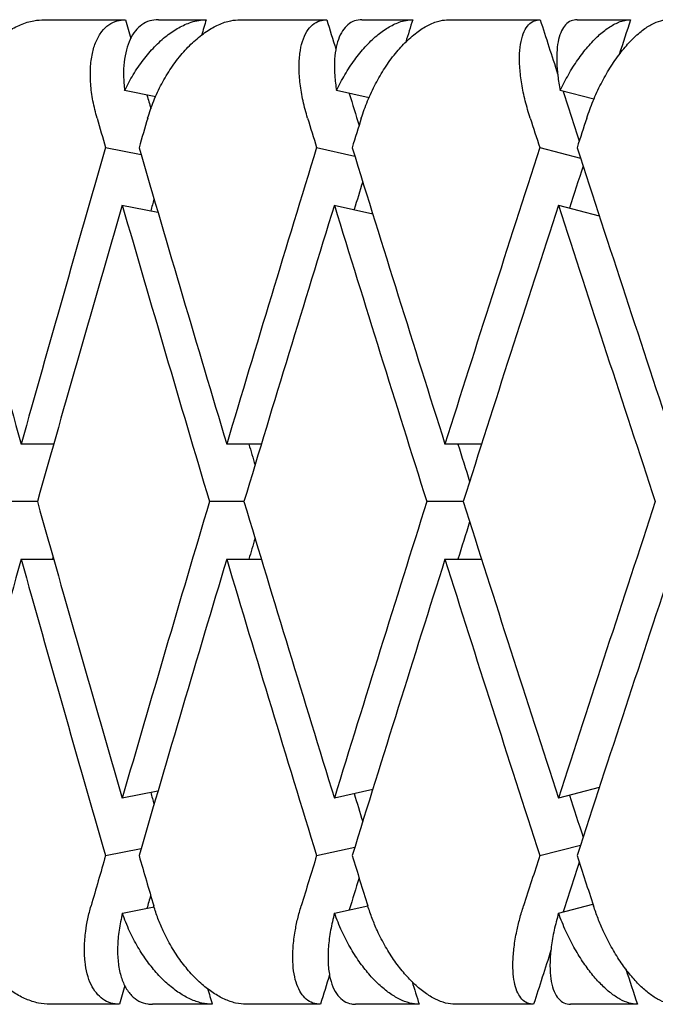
# Model space of a CAD drawing. Header units: millimetres. Extents: x 8 to 740, y 12 to 985.
# Tile 51 of 62: x 601.4 to 604.63, y 572.48 to 577.48. Entities that reach past the tile are written whole.
import ezdxf

# ---------------------------------------------------------------- set-up
doc = ezdxf.new("R2010")
doc.units = ezdxf.units.MM

msp = doc.modelspace()

# ---------------------------------------------------------------- linework, layer by layer
at = {"color": 7, "linetype": 'Continuous', "lineweight": 30}
for p, q in [((601.5291, 577.4774), (601.9411, 577.4774)), ((602.1088, 577.4774), (602.3515, 577.4774)), ((602.524, 577.4774), (602.9642, 577.4774)), ((603.1428, 577.4774), (603.4005, 577.4774)), ((603.5833, 577.4774), (604.0482, 577.4774)), ((604.2362, 577.4774), (604.5071, 577.4774)), ((602.0952, 577.0865), (601.9375, 577.1175)), ((603.1786, 577.0806), (603.0133, 577.1175)), ((604.3206, 577.0731), (604.1496, 577.1175)), ((601.8405, 576.8276), (602.0208, 576.7921)), ((602.9125, 576.8276), (603.1063, 576.7843)), ((604.0457, 576.8276), (604.2528, 576.7738)), ((601.9236, 576.5355), (602.1068, 576.4994)), ((603.001, 576.5355), (603.1975, 576.4917)), ((604.1404, 576.5351), (604.3483, 576.4812)), ((601.5774, 575.3223), (601.4119, 575.3223)), ((602.6322, 575.3223), (602.4557, 575.3223)), ((603.7501, 575.3223), (603.5643, 575.3223)), ((601.4942, 575.0299), (601.3302, 575.0299)), ((602.5435, 575.0299), (602.3683, 575.0299)), ((603.657, 575.0299), (603.472, 575.0299)), ((601.4119, 574.7375), (601.5769, 574.7375)), ((602.4557, 574.7375), (602.6318, 574.7375)), ((603.5643, 574.7375), (603.7501, 574.7375)), ((602.1065, 573.5604), (601.9253, 573.5247)), ((603.1972, 573.5681), (603.0025, 573.5247)), ((604.3483, 573.5786), (604.1404, 573.5247)), ((601.8405, 573.2323), (602.0208, 573.2678)), ((602.9125, 573.2323), (603.1063, 573.2755)), ((604.0457, 573.2323), (604.2528, 573.286)), ((601.9261, 572.9401), (602.0871, 572.9718)), ((603.0033, 572.9401), (603.1721, 572.9778)), ((604.141, 572.9401), (604.316, 572.9855)), ((601.9112, 572.4774), (601.5582, 572.4774)), ((602.3824, 572.4774), (602.0786, 572.4774)), ((602.9323, 572.4774), (602.5552, 572.4774)), ((603.4332, 572.4774), (603.1106, 572.4774)), ((604.0146, 572.4774), (603.6163, 572.4774)), ((604.5414, 572.4774), (604.2024, 572.4774))]:
    msp.add_line(p, q, dxfattribs=at)
for centre, major_axis, ratio, start_param, end_param in [((610.972, 575.0299), (-12.3495, 39.7685), 0.191074, 1.450057, 1.45245), ((610.972, 575.0299), (11.676, 39.7583), 0.216249, 1.572744, 1.574747), ((610.972, 575.0299), (-12.9277, 39.7812), 0.165076, 1.455729, 1.459514), ((610.972, 575.0299), (12.3495, 39.7685), 0.191074, 1.568588, 1.571451), ((610.972, 575.0299), (-13.4128, 39.7951), 0.13843, 1.462699, 1.469604), ((610.972, 575.0299), (12.9277, 39.7812), 0.165076, 1.562916, 1.567376), ((610.972, 575.0299), (-12.9277, 39.7812), 0.165076, 1.465142, 1.469227), ((610.972, 575.0299), (-13.4128, 39.7951), 0.13843, 1.471848, 1.47819), ((610.972, 575.0299), (-12.3495, 39.7685), 0.191074, 1.459665, 1.461431), ((610.972, 575.0299), (-12.7753, 41.1398), 0.191074, 1.464258, 1.467898), ((610.972, 574.4452), (12.0787, 41.1293), 0.216249, 1.572735, 1.576382), ((610.972, 575.0299), (-13.3735, 41.153), 0.165076, 1.46993, 1.47357), ((610.972, 574.4452), (12.7753, 41.1398), 0.191074, 1.568579, 1.572226), ((610.972, 575.0299), (-13.8753, 41.1674), 0.13843, 1.4769, 1.48054), ((610.972, 574.4452), (13.3735, 41.153), 0.165076, 1.562907, 1.566553), ((610.972, 575.6147), (-12.0787, 41.1293), 0.216249, 1.477944, 1.514469), ((610.972, 575.0299), (12.0787, 41.1293), 0.216249, 1.590585, 1.627123), ((610.972, 575.6147), (-12.7753, 41.1398), 0.191074, 1.482101, 1.518625), ((610.972, 575.0299), (12.7753, 41.1398), 0.191074, 1.586429, 1.622967), ((610.972, 575.6147), (-13.3735, 41.153), 0.165076, 1.487773, 1.524298), ((610.972, 575.0299), (13.3735, 41.153), 0.165076, 1.580756, 1.617295), ((610.972, 575.6147), (-13.8753, 41.1674), 0.13843, 1.494743, 1.531268), ((610.972, 575.0299), (12.9277, 39.7812), 0.165076, 1.581599, 1.586966), ((610.972, 575.0299), (12.3495, 39.7685), 0.191074, 1.589263, 1.592833), ((610.972, 575.0299), (11.676, 39.7583), 0.216249, 1.595641, 1.59714), ((610.972, 574.4452), (12.0787, 41.1293), 0.216249, 1.583486, 1.620029), ((610.972, 575.0299), (-12.7753, 41.1398), 0.191074, 1.475002, 1.511531), ((610.972, 574.4452), (12.7753, 41.1398), 0.191074, 1.57933, 1.615872), ((610.972, 575.0299), (-13.3735, 41.153), 0.165076, 1.480674, 1.517203), ((610.972, 574.4452), (13.3735, 41.153), 0.165076, 1.573655, 1.6102), ((610.972, 575.0299), (-13.8753, 41.1674), 0.13843, 1.487641, 1.524173), ((610.972, 575.0299), (-12.3495, 39.7685), 0.191074, 1.504192, 1.506861), ((610.972, 575.0299), (-12.9277, 39.7812), 0.165076, 1.509864, 1.514628), ((610.972, 575.6147), (-12.0787, 41.1293), 0.216249, 1.521564, 1.558109), ((610.972, 575.0299), (12.7753, 41.1398), 0.191074, 1.630062, 1.666594), ((610.972, 575.6147), (-12.7753, 41.1398), 0.191074, 1.52572, 1.562265), ((610.972, 575.0299), (13.3735, 41.153), 0.165076, 1.62439, 1.660922), ((610.972, 575.6147), (-13.3735, 41.153), 0.165076, 1.531392, 1.567938), ((610.972, 575.0299), (13.8753, 41.1674), 0.13843, 1.61742, 1.653952), ((610.972, 575.0299), (12.9277, 39.7812), 0.165076, 1.626964, 1.631729), ((610.972, 575.0299), (12.3495, 39.7685), 0.191074, 1.634736, 1.637401), ((610.972, 574.4452), (12.0787, 41.1293), 0.216249, 1.627123, 1.663648), ((610.972, 575.0299), (-12.0787, 41.1293), 0.216249, 1.514469, 1.551008), ((610.972, 575.0299), (11.676, 39.7583), 0.216249, 1.641261, 1.641557), ((610.972, 574.4452), (12.7753, 41.1398), 0.191074, 1.622967, 1.659492), ((610.972, 575.0299), (-12.7753, 41.1398), 0.191074, 1.518625, 1.555164), ((610.972, 574.4452), (13.3735, 41.153), 0.165076, 1.617295, 1.65382), ((610.972, 575.0299), (-13.3735, 41.153), 0.165076, 1.524298, 1.560836), ((610.972, 574.4452), (13.8753, 41.1674), 0.13843, 1.610325, 1.64685), ((610.972, 575.0299), (-11.676, 39.7583), 0.216249, 1.544453, 1.545951), ((610.972, 575.0299), (-12.3495, 39.7685), 0.191074, 1.54876, 1.55233), ((610.972, 575.0299), (-12.9277, 39.7812), 0.165076, 1.554627, 1.559993), ((610.972, 575.0299), (12.7753, 41.1398), 0.191074, 1.673695, 1.679886), ((610.972, 575.6147), (-12.0787, 41.1293), 0.216249, 1.565211, 1.571411), ((610.972, 575.0299), (13.3735, 41.153), 0.165076, 1.668023, 1.674214), ((610.972, 575.6147), (-12.7753, 41.1398), 0.191074, 1.569367, 1.575567), ((610.972, 575.0299), (13.8753, 41.1674), 0.13843, 1.661053, 1.667244), ((610.972, 575.6147), (-13.3735, 41.153), 0.165076, 1.575039, 1.58124), ((610.972, 575.0299), (13.4128, 39.7951), 0.13843, 1.663403, 1.669744), ((610.972, 575.0299), (12.9277, 39.7812), 0.165076, 1.672366, 1.67645), ((610.972, 575.0299), (12.3495, 39.7685), 0.191074, 1.680264, 1.681928), ((610.972, 575.0299), (13.4128, 39.7951), 0.13843, 1.674635, 1.681535), ((610.972, 575.0299), (-12.9277, 39.7812), 0.165076, 1.576808, 1.581319), ((610.972, 575.0299), (12.9277, 39.7812), 0.165076, 1.684729, 1.688505), ((610.972, 575.0299), (12.3495, 39.7685), 0.191074, 1.691796, 1.694178), ((610.972, 575.0299), (-11.676, 39.7583), 0.216249, 1.569491, 1.57149), ((610.972, 575.0299), (-12.3495, 39.7685), 0.191074, 1.572746, 1.575647)]:
    msp.add_ellipse(centre, major_axis=major_axis, ratio=ratio, start_param=start_param, end_param=end_param, dxfattribs=at)
for points, knots in [([(601.0371, 576.9774), (601.0462, 577.0067), (601.0646, 577.0662), (601.1054, 577.1522), (601.1552, 577.2337), (601.2124, 577.3064), (601.2761, 577.3694), (601.3422, 577.4188), (601.41, 577.4541), (601.4727, 577.4741), (601.5117, 577.4764), (601.5291, 577.4774)], [0, 0, 0, 0, 0.114606, 0.23252, 0.347132, 0.465168, 0.577786, 0.694016, 0.800844, 0.911181, 1, 1, 1, 1]), ([(601.7973, 576.9774), (601.7897, 577.0067), (601.7743, 577.066), (601.7636, 577.1519), (601.7623, 577.2334), (601.7716, 577.3061), (601.791, 577.369), (601.8193, 577.4183), (601.856, 577.4536), (601.8966, 577.4739), (601.9272, 577.4763), (601.9411, 577.4774)], [0, 0, 0, 0, 0.1145416, 0.23238, 0.3469304, 0.4649256, 0.5771225, 0.6929312, 0.7991817, 0.9089106, 1, 1, 1, 1]), ([(602.1088, 577.4774), (602.0938, 577.4761), (602.0634, 577.4736), (602.0242, 577.4534), (601.9906, 577.4218), (601.9641, 577.3789), (601.9448, 577.3252), (601.9338, 577.2628), (601.9304, 577.1932), (601.9351, 577.1429), (601.9375, 577.1175)], [0, 0, 0, 0, 0.121172, 0.245978, 0.367117, 0.49156, 0.616821, 0.745339, 0.871171, 1, 1, 1, 1]), ([(601.9375, 577.1175), (601.9514, 577.1446), (601.9797, 577.1997), (602.0314, 577.2746), (602.089, 577.3419), (602.1497, 577.3969), (602.2127, 577.4392), (602.2674, 577.4634), (602.3141, 577.4755), (602.339, 577.4768), (602.3515, 577.4774)], [0, 0, 0, 0, 0.1376282, 0.2791513, 0.4168174, 0.5587839, 0.6910424, 0.8276344, 0.9131954, 1, 1, 1, 1]), ([(602.0544, 576.9774), (602.064, 577.0067), (602.0834, 577.0662), (602.1244, 577.1522), (602.1732, 577.2337), (602.2285, 577.3064), (602.2892, 577.3694), (602.3516, 577.4188), (602.4148, 577.4541), (602.4726, 577.4741), (602.5082, 577.4764), (602.524, 577.4774)], [0, 0, 0, 0, 0.1146065, 0.2325198, 0.3471316, 0.4651683, 0.577786, 0.6940158, 0.8008443, 0.911181, 1, 1, 1, 1]), ([(602.8665, 576.9774), (602.8583, 577.0067), (602.8416, 577.066), (602.8275, 577.1519), (602.8218, 577.2334), (602.8259, 577.3061), (602.8393, 577.369), (602.8613, 577.4183), (602.8913, 577.4536), (602.9256, 577.4739), (602.9521, 577.4763), (602.9642, 577.4774)], [0, 0, 0, 0, 0.1145416, 0.23238, 0.3469304, 0.4649256, 0.5771225, 0.6929312, 0.7991817, 0.9089106, 1, 1, 1, 1]), ([(603.1428, 577.4774), (603.1297, 577.4761), (603.1033, 577.4736), (603.0703, 577.4534), (603.0428, 577.4218), (603.022, 577.3789), (603.0082, 577.3252), (603.002, 577.2628), (603.0029, 577.1932), (603.0098, 577.1429), (603.0133, 577.1175)], [0, 0, 0, 0, 0.121172, 0.245978, 0.367117, 0.49156, 0.616821, 0.745339, 0.871171, 1, 1, 1, 1]), ([(603.0133, 577.1175), (603.0271, 577.1446), (603.055, 577.1997), (603.1048, 577.2746), (603.1595, 577.3419), (603.2165, 577.3969), (603.2747, 577.4392), (603.3247, 577.4634), (603.367, 577.4755), (603.3893, 577.4768), (603.4005, 577.4774)], [0, 0, 0, 0, 0.137628, 0.279151, 0.416817, 0.558784, 0.691042, 0.827634, 0.913195, 1, 1, 1, 1]), ([(603.1396, 576.9774), (603.1495, 577.0067), (603.1698, 577.0662), (603.2106, 577.1522), (603.2583, 577.2337), (603.3111, 577.3064), (603.3685, 577.3694), (603.4265, 577.4188), (603.4847, 577.4541), (603.5373, 577.4741), (603.5691, 577.4764), (603.5833, 577.4774)], [0, 0, 0, 0, 0.1146065, 0.2325198, 0.3471316, 0.4651683, 0.577786, 0.6940158, 0.8008443, 0.911181, 1, 1, 1, 1]), ([(603.9974, 576.9774), (603.9886, 577.0067), (603.9707, 577.066), (603.9533, 577.1519), (603.9434, 577.2334), (603.9422, 577.3061), (603.9496, 577.369), (603.965, 577.4183), (603.9881, 577.4536), (604.0158, 577.4739), (604.0381, 577.4763), (604.0482, 577.4774)], [0, 0, 0, 0, 0.114542, 0.23238, 0.34693, 0.464926, 0.577123, 0.692931, 0.799182, 0.908911, 1, 1, 1, 1]), ([(604.2362, 577.4774), (604.2253, 577.4761), (604.2032, 577.4736), (604.1765, 577.4534), (604.1553, 577.4218), (604.1405, 577.3789), (604.1322, 577.3252), (604.1309, 577.2628), (604.1361, 577.1932), (604.1451, 577.1429), (604.1496, 577.1175)], [0, 0, 0, 0, 0.121172, 0.245978, 0.367117, 0.49156, 0.616821, 0.745339, 0.871171, 1, 1, 1, 1]), ([(604.1496, 577.1175), (604.1632, 577.1446), (604.1906, 577.1997), (604.2382, 577.2746), (604.2895, 577.3419), (604.3422, 577.3969), (604.3953, 577.4392), (604.4403, 577.4634), (604.4778, 577.4755), (604.4973, 577.4768), (604.5071, 577.4774)], [0, 0, 0, 0, 0.137628, 0.279151, 0.416817, 0.558784, 0.691042, 0.827634, 0.913195, 1, 1, 1, 1]), ([(604.2843, 576.9774), (604.2946, 577.0067), (604.3156, 577.0662), (604.3559, 577.1522), (604.402, 577.2337), (604.4521, 577.3064), (604.5055, 577.3694), (604.5589, 577.4188), (604.6115, 577.4541), (604.6585, 577.4741), (604.6864, 577.4764), (604.6988, 577.4774)], [0, 0, 0, 0, 0.114606, 0.23252, 0.347132, 0.465168, 0.577786, 0.694016, 0.800844, 0.911181, 1, 1, 1, 1]), ([(601.5582, 572.4774), (601.5387, 572.4787), (601.4991, 572.4812), (601.4375, 572.5018), (601.3757, 572.5337), (601.3154, 572.5772), (601.2572, 572.6315), (601.2026, 572.696), (601.153, 572.7697), (601.1143, 572.8433), (601.0851, 572.9134), (601.0723, 572.9559), (601.0658, 572.9774)], [0, 0, 0, 0, 0.099346, 0.201688, 0.301, 0.402993, 0.506234, 0.612154, 0.721444, 0.833657, 0.916225, 1, 1, 1, 1]), ([(601.9112, 572.4774), (601.8961, 572.4787), (601.8654, 572.4812), (601.826, 572.5016), (601.7923, 572.5334), (601.7656, 572.5766), (601.7461, 572.6306), (601.7346, 572.6946), (601.7318, 572.7677), (601.7377, 572.8414), (601.7497, 572.912), (601.7612, 572.9555), (601.767, 572.9774)], [0, 0, 0, 0, 0.099032, 0.201043, 0.300045, 0.401731, 0.504401, 0.609736, 0.718397, 0.82995, 0.914331, 1, 1, 1, 1]), ([(602.5552, 572.4774), (602.5374, 572.4787), (602.5013, 572.4812), (602.4444, 572.5018), (602.3868, 572.5337), (602.3301, 572.5772), (602.2747, 572.6315), (602.2222, 572.696), (602.1738, 572.7697), (602.1353, 572.8433), (602.1056, 572.9134), (602.0921, 572.9559), (602.0852, 572.9774)], [0, 0, 0, 0, 0.0993463, 0.2016876, 0.3010003, 0.4029927, 0.5062342, 0.6121536, 0.7214436, 0.8336571, 0.9162255, 1, 1, 1, 1]), ([(602.9323, 572.4774), (602.9192, 572.4787), (602.8926, 572.4812), (602.8594, 572.5016), (602.8318, 572.5334), (602.8109, 572.5766), (602.7969, 572.6306), (602.7904, 572.6946), (602.7919, 572.7677), (602.8012, 572.8414), (602.8155, 572.912), (602.828, 572.9555), (602.8343, 572.9774)], [0, 0, 0, 0, 0.099032, 0.201043, 0.300045, 0.401731, 0.504401, 0.609736, 0.718397, 0.82995, 0.914331, 1, 1, 1, 1]), ([(603.6163, 572.4774), (603.6004, 572.4787), (603.568, 572.4812), (603.5162, 572.5018), (603.4632, 572.5337), (603.4105, 572.5772), (603.3584, 572.6315), (603.3084, 572.696), (603.2615, 572.7697), (603.2235, 572.8433), (603.1936, 572.9134), (603.1794, 572.9559), (603.1723, 572.9774)], [0, 0, 0, 0, 0.099346, 0.201688, 0.301, 0.402993, 0.506234, 0.612154, 0.721444, 0.833657, 0.916225, 1, 1, 1, 1]), ([(604.0146, 572.4774), (604.0036, 572.4787), (603.9813, 572.4812), (603.9545, 572.5016), (603.9332, 572.5334), (603.9183, 572.5766), (603.9099, 572.6306), (603.9085, 572.6946), (603.9144, 572.7677), (603.9269, 572.8414), (603.9435, 572.912), (603.9568, 572.9555), (603.9635, 572.9774)], [0, 0, 0, 0, 0.099032, 0.201043, 0.300045, 0.401731, 0.504401, 0.609736, 0.718397, 0.82995, 0.914331, 1, 1, 1, 1]), ([(604.7334, 572.4774), (604.7194, 572.4787), (604.6911, 572.4812), (604.6448, 572.5018), (604.5968, 572.5337), (604.5484, 572.5772), (604.5, 572.6315), (604.4528, 572.696), (604.4079, 572.7697), (604.3707, 572.8433), (604.3408, 572.9134), (604.326, 572.9559), (604.3186, 572.9774)], [0, 0, 0, 0, 0.099346, 0.201688, 0.301, 0.402993, 0.506234, 0.612154, 0.721444, 0.833657, 0.916225, 1, 1, 1, 1]), ([(601.9261, 572.9401), (601.9198, 572.9112), (601.907, 572.8526), (601.9002, 572.769), (601.903, 572.6906), (601.9161, 572.6221), (601.9392, 572.5643), (601.9705, 572.5208), (602.0095, 572.4914), (602.0463, 572.4788), (602.0707, 572.4777), (602.0786, 572.4774)], [0, 0, 0, 0, 0.119854, 0.243135, 0.363008, 0.486545, 0.60299, 0.72322, 0.833004, 0.946354, 1, 1, 1, 1]), ([(602.3824, 572.4774), (602.3647, 572.4787), (602.3288, 572.4812), (602.2721, 572.5016), (602.2148, 572.5334), (602.1584, 572.5766), (602.1035, 572.6306), (602.0514, 572.6946), (602.0035, 572.7678), (601.9597, 572.8502), (601.9376, 572.9093), (601.9261, 572.9401)], [0, 0, 0, 0, 0.104109, 0.21135, 0.315427, 0.422327, 0.53026, 0.640996, 0.755227, 0.8725, 1, 1, 1, 1]), ([(603.0033, 572.9401), (602.9962, 572.9112), (602.9818, 572.8526), (602.9712, 572.769), (602.9693, 572.6906), (602.9769, 572.6221), (602.9938, 572.5643), (603.0187, 572.5208), (603.0511, 572.4914), (603.0825, 572.4788), (603.1037, 572.4777), (603.1106, 572.4774)], [0, 0, 0, 0, 0.1198541, 0.2431354, 0.3630084, 0.4865449, 0.6029901, 0.7232198, 0.833004, 0.9463541, 1, 1, 1, 1]), ([(603.4332, 572.4774), (603.4174, 572.4787), (603.3852, 572.4812), (603.3337, 572.5016), (603.281, 572.5334), (603.2285, 572.5766), (603.1768, 572.6306), (603.1271, 572.6946), (603.0808, 572.7678), (603.0377, 572.8502), (603.015, 572.9093), (603.0033, 572.9401)], [0, 0, 0, 0, 0.104109, 0.21135, 0.315427, 0.422327, 0.53026, 0.640996, 0.755227, 0.8725, 1, 1, 1, 1]), ([(604.141, 572.9401), (604.1332, 572.9112), (604.1173, 572.8526), (604.1031, 572.769), (604.0965, 572.6906), (604.0986, 572.6221), (604.1092, 572.5643), (604.1275, 572.5208), (604.153, 572.4914), (604.1788, 572.4788), (604.1966, 572.4777), (604.2024, 572.4774)], [0, 0, 0, 0, 0.119854, 0.243135, 0.363008, 0.486545, 0.60299, 0.72322, 0.833004, 0.946354, 1, 1, 1, 1]), ([(604.5414, 572.4774), (604.5276, 572.4787), (604.4994, 572.4812), (604.4533, 572.5016), (604.4056, 572.5334), (604.3575, 572.5766), (604.3095, 572.6306), (604.2626, 572.6946), (604.2182, 572.7678), (604.176, 572.8502), (604.153, 572.9093), (604.141, 572.9401)], [0, 0, 0, 0, 0.104109, 0.21135, 0.315427, 0.422327, 0.53026, 0.640996, 0.755227, 0.8725, 1, 1, 1, 1])]:
    msp.add_open_spline(points, degree=3, knots=knots, dxfattribs=at)

doc.saveas('drawing.dxf')
